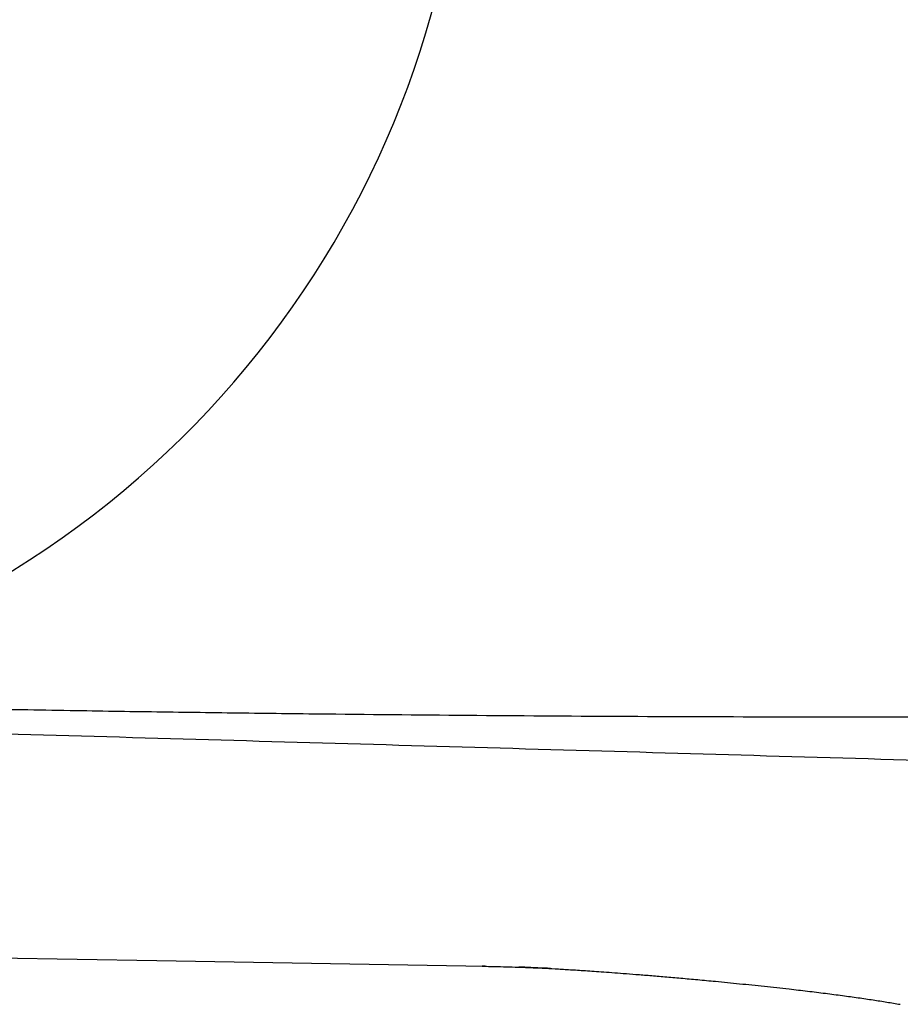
# Model space of a CAD drawing. Header units: millimetres. Extents: x 8 to 871, y 12 to 1888.
# Tile 46 of 114: x 156 to 177, y 1005 to 1029. Entities that reach past the tile are written whole.
import ezdxf

# ---------------------------------------------------------------- set-up
doc = ezdxf.new("R2010")
doc.units = ezdxf.units.MM

msp = doc.modelspace()

# ---------------------------------------------------------------- linework, layer by layer
at = {"color": 7, "linetype": 'Continuous', "lineweight": 30}
for p, q in [((151.502, 1006.62), (159.297, 1006.484)), ((159.297, 1006.484), (167.092, 1006.348)), ((167.13, 1006.347), (167.092, 1006.348))]:
    msp.add_line(p, q, dxfattribs=at)
msp.add_arc((143.915, 1035.096), 22.741, 294.5844, 83.3251, dxfattribs=at)
for points, knots in [([(151.246, 1012.545), (151.496, 1012.539), (152.39, 1012.519), (153.667, 1012.493), (155.079, 1012.467), (156.229, 1012.446), (157.336, 1012.427), (158.401, 1012.41), (159.426, 1012.395), (160.454, 1012.381), (161.484, 1012.367), (162.516, 1012.355), (164.396, 1012.334), (167.133, 1012.308), (170.735, 1012.287), (174.365, 1012.275), (176.794, 1012.276), (178.013, 1012.277)], [0, 0, 0, 0, 0.028016, 0.100185, 0.143189, 0.186295, 0.229061, 0.267297, 0.305613, 0.344008, 0.382482, 0.421037, 0.45967, 0.593217, 0.727786, 0.86338, 1, 1, 1, 1]), ([(177.999, 1011.221), (176.392, 1011.268), (173.178, 1011.363), (168.357, 1011.503), (163.535, 1011.641), (158.714, 1011.78), (154.122, 1011.915), (151.137, 1012.005), (149.76, 1012.047)], [0, 0, 0, 0, 0.1707623, 0.3415013, 0.5122291, 0.682958, 0.8537002, 1, 1, 1, 1]), ([(167.025, 1006.349), (167.123, 1006.348), (167.315, 1006.344), (167.598, 1006.338), (167.878, 1006.329), (168.164, 1006.318), (168.458, 1006.305), (168.71, 1006.291), (168.917, 1006.28), (169.079, 1006.27), (169.248, 1006.26), (169.432, 1006.248), (169.636, 1006.234), (169.863, 1006.218), (170.112, 1006.2), (170.386, 1006.18), (170.687, 1006.156), (171.016, 1006.13), (171.371, 1006.1), (171.751, 1006.067), (172.152, 1006.03), (172.618, 1005.987), (173.145, 1005.935), (173.728, 1005.874), (174.266, 1005.815), (174.75, 1005.759), (175.172, 1005.708), (175.573, 1005.655), (175.95, 1005.603), (176.303, 1005.551), (176.635, 1005.498), (176.851, 1005.462), (176.957, 1005.445)], [0, 0, 0, 0, 0.0296118, 0.0574697, 0.0851623, 0.1138298, 0.1434011, 0.1736361, 0.1897561, 0.2059129, 0.2223312, 0.2406579, 0.2612757, 0.2838712, 0.3088914, 0.3364124, 0.3664773, 0.3997014, 0.4355013, 0.4737448, 0.5142163, 0.556608, 0.6143367, 0.6734984, 0.732699, 0.7770801, 0.81991, 0.8606006, 0.8987543, 0.9342995, 0.9676647, 1, 1, 1, 1]), ([(167.092, 1006.348), (167.072, 1006.348), (167.033, 1006.349), (167.028, 1006.349), (167.025, 1006.349)], [0, 0, 0, 0, 0.500006, 1, 1, 1, 1]), ([(167.089, 1006.353), (167.096, 1006.351), (167.109, 1006.348), (167.123, 1006.348), (167.13, 1006.347)], [0, 0, 0, 0, 0.499757, 1, 1, 1, 1]), ([(167.884, 1006.329), (167.894, 1006.329), (167.914, 1006.328), (167.97, 1006.327), (168.04, 1006.324), (168.128, 1006.321), (168.233, 1006.317), (168.355, 1006.311), (168.495, 1006.305), (168.593, 1006.3), (168.646, 1006.297)], [0, 0, 0, 0, 0.066725, 0.140001, 0.227974, 0.335482, 0.46519, 0.618616, 0.796687, 1, 1, 1, 1]), ([(168.645, 1006.297), (168.601, 1006.299), (168.447, 1006.307), (168.199, 1006.318), (167.994, 1006.326), (167.899, 1006.329)], [0, 0, 0, 0, 0.176198, 0.620971, 1, 1, 1, 1])]:
    msp.add_open_spline(points, degree=3, knots=knots, dxfattribs=at)

doc.saveas('drawing.dxf')
